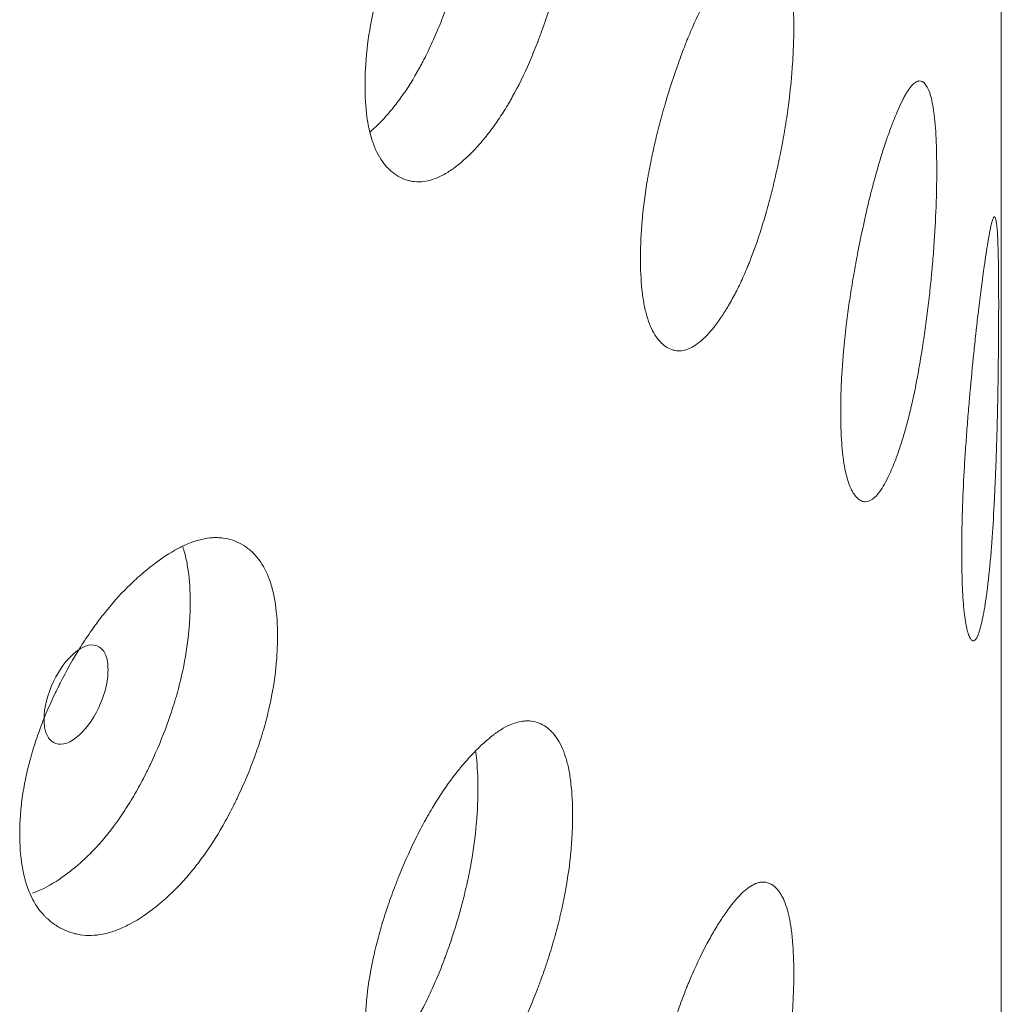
# Model space of a CAD drawing. Header units: millimetres. Extents: x 4 to 1188, y 1 to 840.
# Tile 156 of 203: x 983.45 to 986.11, y 234.19 to 236.86. Entities that reach past the tile are written whole.
import ezdxf

# ---------------------------------------------------------------- set-up
doc = ezdxf.new("R2010")
doc.units = ezdxf.units.MM
doc.layers.add('1', color=7, linetype='Continuous')

msp = doc.modelspace()

# ---------------------------------------------------------------- linework, layer by layer
at = {"layer": '1', "color": 154, "linetype": 'Continuous', "lineweight": 13}
msp.add_line((986.1064, 142.3019), (986.1064, 256.7281), dxfattribs=at)
for points, knots in [([(984.9442, 237.2656), (984.9442, 237.2637), (984.9442, 237.2617), (984.9442, 237.2578), (984.9441, 237.2519), (984.9439, 237.238), (984.9432, 237.2178), (984.9422, 237.2012), (984.9413, 237.1886), (984.941, 237.1844), (984.9403, 237.1759), (984.94, 237.1717), (984.9364, 237.1333), (984.9316, 237.0984), (984.9218, 237.0446), (984.9181, 237.0264), (984.913, 237.0035), (984.9119, 236.9989), (984.9097, 236.9896), (984.9064, 236.9758), (984.9029, 236.9621), (984.8955, 236.9348), (984.8903, 236.9166), (984.882, 236.8896), (984.8792, 236.8807), (984.8733, 236.8628), (984.8703, 236.8539), (984.8642, 236.8361), (984.8611, 236.8272), (984.8562, 236.814), (984.8546, 236.8096), (984.8513, 236.8008), (984.8496, 236.7964), (984.8412, 236.7748), (984.8343, 236.7579), (984.8127, 236.7083), (984.7973, 236.6768), (984.7787, 236.6434), (984.7766, 236.6397), (984.7724, 236.6325), (984.7661, 236.6217), (984.7598, 236.6114), (984.7469, 236.5912), (984.7383, 236.5785), (984.7207, 236.5542), (984.7118, 236.5428), (984.6982, 236.5265), (984.6937, 236.5212), (984.6868, 236.5135), (984.6845, 236.511), (984.6799, 236.506), (984.6776, 236.5036), (984.6569, 236.482), (984.6385, 236.4657), (984.611, 236.4461), (984.6019, 236.4403), (984.5837, 236.4307), (984.5747, 236.4268), (984.5485, 236.418), (984.5276, 236.4155), (984.5079, 236.4186), (984.5002, 236.4203), (984.4963, 236.4213), (984.485, 236.4251), (984.4778, 236.4285), (984.4638, 236.4367), (984.4571, 236.4415), (984.4476, 236.45), (984.4429, 236.4545), (984.4384, 236.4595), (984.4355, 236.463), (984.434, 236.4648), (984.4212, 236.4813), (984.4116, 236.4991), (984.4001, 236.5306), (984.3959, 236.5448), (984.3924, 236.5602), (984.3911, 236.5664), (984.3905, 236.5696), (984.3887, 236.5793), (984.3876, 236.5859), (984.383, 236.6196), (984.3809, 236.656), (984.3815, 236.6953), (984.382, 236.7112), (984.3824, 236.7193), (984.3838, 236.7438), (984.3852, 236.7603), (984.3908, 236.8108), (984.3966, 236.8456), (984.4054, 236.886), (984.4064, 236.8906), (984.4085, 236.8996), (984.4117, 236.9131), (984.4152, 236.9266), (984.4224, 236.9535), (984.4277, 236.9714), (984.4389, 237.0071), (984.4449, 237.0249), (984.4545, 237.0516), (984.4578, 237.0605), (984.4628, 237.0738), (984.4646, 237.0782), (984.468, 237.087), (984.4697, 237.0914), (984.4855, 237.1309), (984.5004, 237.1648), (984.5244, 237.2139), (984.5326, 237.2299), (984.5433, 237.2495), (984.5454, 237.2534), (984.5497, 237.261), (984.5519, 237.2648), (984.5584, 237.2761), (984.5627, 237.2835), (984.5846, 237.3196), (984.6025, 237.346), (984.6253, 237.3761), (984.6322, 237.3849), (984.6392, 237.3935), (984.6438, 237.3991), (984.6461, 237.4018), (984.6577, 237.4154), (984.6669, 237.4256), (984.6943, 237.4542), (984.7124, 237.4707), (984.7324, 237.4858), (984.7346, 237.4874), (984.7391, 237.4905), (984.7456, 237.4951), (984.7607, 237.5045), (984.7815, 237.5146), (984.8013, 237.5201), (984.8146, 237.5215), (984.8202, 237.5217), (984.8239, 237.5216), (984.8257, 237.5215), (984.8421, 237.5203), (984.8554, 237.5157), (984.8737, 237.5043), (984.8796, 237.4997), (984.8866, 237.493), (984.8879, 237.4916), (984.8906, 237.4887), (984.8946, 237.4842), (984.8984, 237.4792), (984.9105, 237.4617), (984.9186, 237.4445), (984.9268, 237.4185), (984.9283, 237.413), (984.9312, 237.4018), (984.9325, 237.3959), (984.9361, 237.378), (984.9381, 237.3654), (984.9427, 237.3256), (984.9442, 237.2967), (984.9442, 237.2656)], [0, 0, 0, 0, 0.001953, 0.001953, 0.003906, 0.007813, 0.015625, 0.023438, 0.023438, 0.027344, 0.027344, 0.03125, 0.03125, 0.0625, 0.0625, 0.078125, 0.078125, 0.082031, 0.082031, 0.085938, 0.09375, 0.09375, 0.109375, 0.109375, 0.117188, 0.117188, 0.125, 0.125, 0.132813, 0.132813, 0.136719, 0.136719, 0.140625, 0.140625, 0.15625, 0.15625, 0.1875, 0.1875, 0.191406, 0.191406, 0.195313, 0.203125, 0.203125, 0.21875, 0.21875, 0.234375, 0.234375, 0.242188, 0.242188, 0.246094, 0.246094, 0.25, 0.25, 0.28125, 0.28125, 0.296875, 0.296875, 0.3125, 0.3125, 0.34375, 0.351563, 0.351563, 0.359375, 0.359375, 0.375, 0.375, 0.390625, 0.390625, 0.398438, 0.402344, 0.402344, 0.40625, 0.40625, 0.4375, 0.4375, 0.453125, 0.457031, 0.457031, 0.460938, 0.460938, 0.46875, 0.46875, 0.5, 0.507813, 0.507813, 0.515625, 0.515625, 0.53125, 0.53125, 0.5625, 0.5625, 0.566406, 0.566406, 0.570313, 0.578125, 0.578125, 0.59375, 0.59375, 0.609375, 0.609375, 0.617188, 0.617188, 0.621094, 0.621094, 0.625, 0.625, 0.65625, 0.65625, 0.671875, 0.671875, 0.675781, 0.675781, 0.679688, 0.679688, 0.6875, 0.6875, 0.71875, 0.71875, 0.726563, 0.730469, 0.730469, 0.734375, 0.734375, 0.75, 0.75, 0.78125, 0.78125, 0.785156, 0.785156, 0.789063, 0.796875, 0.8125, 0.828125, 0.835938, 0.839844, 0.839844, 0.84375, 0.84375, 0.875, 0.875, 0.890625, 0.890625, 0.894531, 0.894531, 0.898438, 0.90625, 0.90625, 0.9375, 0.9375, 0.945313, 0.945313, 0.953125, 0.953125, 0.96875, 0.96875, 1, 1, 1, 1]), ([(984.6875, 237.3381), (984.6875, 237.3362), (984.6875, 237.3343), (984.6875, 237.3304), (984.6875, 237.3246), (984.6872, 237.3109), (984.6866, 237.291), (984.6857, 237.2746), (984.6848, 237.2622), (984.6845, 237.2581), (984.6839, 237.2497), (984.6835, 237.2455), (984.6801, 237.2077), (984.6756, 237.1733), (984.6662, 237.1203), (984.6627, 237.1024), (984.6577, 237.0798), (984.6567, 237.0752), (984.6546, 237.0661), (984.6514, 237.0525), (984.648, 237.0389), (984.6363, 236.9939), (984.6256, 236.9582), (984.6107, 236.9141), (984.6076, 236.9053), (984.6029, 236.8922), (984.6013, 236.8878), (984.5981, 236.8791), (984.5965, 236.8748), (984.5884, 236.8533), (984.5748, 236.8196), (984.5566, 236.7794), (984.5431, 236.7523), (984.5372, 236.7409), (984.5332, 236.7334), (984.5312, 236.7296), (984.5129, 236.6964), (984.4961, 236.6697), (984.4701, 236.6336), (984.459, 236.6193), (984.4478, 236.606), (984.4433, 236.6008), (984.4411, 236.5982), (984.4343, 236.5906), (984.4297, 236.5857), (984.4153, 236.5706), (984.4053, 236.5611), (984.3954, 236.5526)], [0, 0, 0, 0, 0.007312, 0.007312, 0.014623, 0.029247, 0.058493, 0.08774, 0.08774, 0.102363, 0.102363, 0.116986, 0.116986, 0.233973, 0.233973, 0.292466, 0.292466, 0.307089, 0.307089, 0.321713, 0.350959, 0.350959, 0.467946, 0.467946, 0.497192, 0.497192, 0.511816, 0.511816, 0.526439, 0.526439, 0.584932, 0.643425, 0.672672, 0.687295, 0.687295, 0.701919, 0.701919, 0.818905, 0.818905, 0.877398, 0.892022, 0.892022, 0.906645, 0.906645, 0.935891, 0.935891, 1, 1, 1, 1]), ([(985.5438, 236.837), (985.5438, 236.835), (985.5438, 236.8331), (985.5438, 236.8291), (985.5438, 236.8232), (985.5436, 236.8093), (985.5431, 236.7891), (985.5424, 236.7724), (985.5418, 236.7597), (985.5416, 236.7555), (985.5411, 236.747), (985.5409, 236.7427), (985.5383, 236.7041), (985.5349, 236.6688), (985.528, 236.6143), (985.5254, 236.5959), (985.5217, 236.5726), (985.521, 236.5679), (985.5194, 236.5586), (985.5171, 236.5445), (985.5146, 236.5306), (985.5094, 236.5027), (985.5056, 236.4842), (985.4997, 236.4566), (985.4977, 236.4475), (985.4935, 236.4292), (985.4914, 236.4201), (985.487, 236.4018), (985.4847, 236.3928), (985.4812, 236.3792), (985.4801, 236.3747), (985.4777, 236.3657), (985.4765, 236.3612), (985.4705, 236.339), (985.4655, 236.3216), (985.4499, 236.2705), (985.4388, 236.2379), (985.4253, 236.2032), (985.4237, 236.1994), (985.4207, 236.1919), (985.4161, 236.1807), (985.4115, 236.1699), (985.4021, 236.1488), (985.3958, 236.1355), (985.3829, 236.11), (985.3763, 236.0979), (985.3664, 236.0807), (985.363, 236.0751), (985.358, 236.0669), (985.3563, 236.0642), (985.3529, 236.0589), (985.3512, 236.0563), (985.3359, 236.0333), (985.3223, 236.0157), (985.3018, 235.9941), (985.295, 235.9877), (985.2814, 235.9768), (985.2747, 235.9723), (985.255, 235.9617), (985.2393, 235.9577), (985.2244, 235.9593), (985.2186, 235.9605), (985.2156, 235.9613), (985.2071, 235.9643), (985.2016, 235.9671), (985.191, 235.9743), (985.186, 235.9786), (985.1787, 235.9864), (985.1751, 235.9906), (985.1717, 235.9953), (985.1695, 235.9986), (985.1684, 236.0003), (985.1586, 236.0159), (985.1513, 236.033), (985.1425, 236.0637), (985.1393, 236.0775), (985.1366, 236.0927), (985.1356, 236.0989), (985.1351, 236.102), (985.1338, 236.1116), (985.133, 236.1181), (985.1294, 236.1515), (985.1278, 236.1878), (985.1283, 236.227), (985.1286, 236.243), (985.1289, 236.2511), (985.13, 236.2757), (985.1311, 236.2924), (985.1354, 236.3433), (985.1398, 236.3784), (985.1465, 236.4195), (985.1473, 236.4241), (985.1489, 236.4333), (985.1514, 236.447), (985.154, 236.4607), (985.1595, 236.4882), (985.1635, 236.5065), (985.1721, 236.543), (985.1767, 236.5612), (985.184, 236.5886), (985.1865, 236.5977), (985.1903, 236.6113), (985.1916, 236.6159), (985.1942, 236.625), (985.1955, 236.6295), (985.2075, 236.6701), (985.2188, 236.7051), (985.2369, 236.7558), (985.2431, 236.7724), (985.2511, 236.7927), (985.2527, 236.7968), (985.2559, 236.8048), (985.2575, 236.8087), (985.2624, 236.8205), (985.2657, 236.8281), (985.2821, 236.8658), (985.2954, 236.8934), (985.3124, 236.9252), (985.3176, 236.9345), (985.3227, 236.9435), (985.3262, 236.9494), (985.3279, 236.9523), (985.3365, 236.9668), (985.3433, 236.9776), (985.3635, 237.0081), (985.3768, 237.0259), (985.3915, 237.0424), (985.3931, 237.0441), (985.3964, 237.0476), (985.4012, 237.0526), (985.4122, 237.0631), (985.4273, 237.0746), (985.4417, 237.0815), (985.4513, 237.0839), (985.4553, 237.0844), (985.458, 237.0846), (985.4593, 237.0846), (985.4711, 237.0846), (985.4806, 237.0809), (985.4938, 237.0707), (985.498, 237.0666), (985.5029, 237.0603), (985.5039, 237.059), (985.5059, 237.0563), (985.5087, 237.0521), (985.5114, 237.0474), (985.52, 237.0307), (985.5258, 237.014), (985.5315, 236.9886), (985.5326, 236.9833), (985.5347, 236.9722), (985.5356, 236.9664), (985.5381, 236.9487), (985.5395, 236.9362), (985.5428, 236.8969), (985.5438, 236.868), (985.5438, 236.837)], [0, 0, 0, 0, 0.001953, 0.001953, 0.003906, 0.007813, 0.015625, 0.023438, 0.023438, 0.027344, 0.027344, 0.03125, 0.03125, 0.0625, 0.0625, 0.078125, 0.078125, 0.082031, 0.082031, 0.085938, 0.09375, 0.09375, 0.109375, 0.109375, 0.117188, 0.117188, 0.125, 0.125, 0.132813, 0.132813, 0.136719, 0.136719, 0.140625, 0.140625, 0.15625, 0.15625, 0.1875, 0.1875, 0.191406, 0.191406, 0.195313, 0.203125, 0.203125, 0.21875, 0.21875, 0.234375, 0.234375, 0.242188, 0.242188, 0.246094, 0.246094, 0.25, 0.25, 0.28125, 0.28125, 0.296875, 0.296875, 0.3125, 0.3125, 0.34375, 0.351563, 0.351563, 0.359375, 0.359375, 0.375, 0.375, 0.390625, 0.390625, 0.398438, 0.402344, 0.402344, 0.40625, 0.40625, 0.4375, 0.4375, 0.453125, 0.457031, 0.457031, 0.460938, 0.460938, 0.46875, 0.46875, 0.5, 0.507813, 0.507813, 0.515625, 0.515625, 0.53125, 0.53125, 0.5625, 0.5625, 0.566406, 0.566406, 0.570313, 0.578125, 0.578125, 0.59375, 0.59375, 0.609375, 0.609375, 0.617188, 0.617188, 0.621094, 0.621094, 0.625, 0.625, 0.65625, 0.65625, 0.671875, 0.671875, 0.675781, 0.675781, 0.679688, 0.679688, 0.6875, 0.6875, 0.71875, 0.71875, 0.726563, 0.730469, 0.730469, 0.734375, 0.734375, 0.75, 0.75, 0.78125, 0.78125, 0.785156, 0.785156, 0.789063, 0.796875, 0.8125, 0.828125, 0.835938, 0.839844, 0.839844, 0.84375, 0.84375, 0.875, 0.875, 0.890625, 0.890625, 0.894531, 0.894531, 0.898438, 0.90625, 0.90625, 0.9375, 0.9375, 0.945313, 0.945313, 0.953125, 0.953125, 0.96875, 0.96875, 1, 1, 1, 1]), ([(985.9314, 236.4482), (985.9314, 236.4462), (985.9314, 236.4443), (985.9314, 236.4404), (985.9314, 236.4345), (985.9313, 236.4205), (985.931, 236.4002), (985.9306, 236.3835), (985.9303, 236.3708), (985.9301, 236.3666), (985.9298, 236.358), (985.9297, 236.3537), (985.9283, 236.315), (985.9264, 236.2795), (985.9224, 236.2246), (985.9209, 236.206), (985.9188, 236.1824), (985.9184, 236.1777), (985.9175, 236.1682), (985.9162, 236.1541), (985.9147, 236.1399), (985.9118, 236.1117), (985.9096, 236.093), (985.9062, 236.0651), (985.905, 236.0558), (985.9026, 236.0372), (985.9013, 236.0279), (985.8988, 236.0094), (985.8974, 236.0002), (985.8954, 235.9864), (985.8947, 235.9818), (985.8933, 235.9727), (985.8926, 235.9681), (985.8891, 235.9455), (985.8861, 235.9278), (985.8769, 235.8757), (985.8702, 235.8424), (985.862, 235.8069), (985.8611, 235.8029), (985.8593, 235.7952), (985.8565, 235.7837), (985.8537, 235.7726), (985.848, 235.7509), (985.8441, 235.7372), (985.8362, 235.7109), (985.8321, 235.6983), (985.8259, 235.6805), (985.8238, 235.6746), (985.8207, 235.6661), (985.8196, 235.6633), (985.8175, 235.6578), (985.8164, 235.6551), (985.8068, 235.6311), (985.7982, 235.6126), (985.7852, 235.5896), (985.7808, 235.5828), (985.7721, 235.5709), (985.7678, 235.566), (985.7551, 235.5541), (985.7448, 235.549), (985.7351, 235.5497), (985.7312, 235.5504), (985.7293, 235.551), (985.7237, 235.5535), (985.7201, 235.5559), (985.7131, 235.5624), (985.7097, 235.5664), (985.7048, 235.5737), (985.7025, 235.5777), (985.7002, 235.5822), (985.6987, 235.5853), (985.698, 235.5869), (985.6914, 235.6018), (985.6865, 235.6185), (985.6806, 235.6486), (985.6784, 235.6622), (985.6767, 235.6772), (985.676, 235.6833), (985.6757, 235.6864), (985.6747, 235.6959), (985.6742, 235.7023), (985.6718, 235.7355), (985.6707, 235.7716), (985.671, 235.8109), (985.6713, 235.8269), (985.6715, 235.8351), (985.6722, 235.8597), (985.6729, 235.8764), (985.6758, 235.9276), (985.6788, 235.9631), (985.6833, 236.0046), (985.6839, 236.0093), (985.6849, 236.0186), (985.6866, 236.0325), (985.6883, 236.0464), (985.692, 236.0742), (985.6947, 236.0927), (985.7005, 236.1298), (985.7035, 236.1484), (985.7084, 236.1762), (985.71, 236.1855), (985.7126, 236.1994), (985.7134, 236.204), (985.7151, 236.2133), (985.716, 236.2179), (985.7239, 236.2593), (985.7314, 236.2951), (985.7432, 236.347), (985.7473, 236.364), (985.7525, 236.3849), (985.7535, 236.389), (985.7556, 236.3972), (985.7567, 236.4013), (985.7599, 236.4134), (985.762, 236.4213), (985.7726, 236.46), (985.7812, 236.4885), (985.792, 236.5214), (985.7952, 236.5311), (985.7985, 236.5404), (985.8007, 236.5465), (985.8018, 236.5496), (985.8072, 236.5646), (985.8115, 236.5758), (985.8242, 236.6077), (985.8324, 236.6263), (985.8415, 236.6438), (985.8425, 236.6457), (985.8444, 236.6493), (985.8474, 236.6547), (985.8541, 236.6658), (985.8633, 236.6783), (985.8719, 236.6862), (985.8777, 236.6892), (985.8801, 236.6899), (985.8817, 236.6903), (985.8825, 236.6905), (985.8895, 236.6912), (985.8951, 236.6881), (985.9027, 236.6788), (985.9052, 236.6749), (985.908, 236.6689), (985.9086, 236.6677), (985.9097, 236.6651), (985.9114, 236.6611), (985.9129, 236.6565), (985.9179, 236.6404), (985.9211, 236.6241), (985.9244, 236.599), (985.9251, 236.5938), (985.9262, 236.5828), (985.9267, 236.5771), (985.9282, 236.5596), (985.929, 236.5472), (985.9308, 236.508), (985.9314, 236.4793), (985.9314, 236.4482)], [0, 0, 0, 0, 0.001953, 0.001953, 0.003906, 0.007813, 0.015625, 0.023438, 0.023438, 0.027344, 0.027344, 0.03125, 0.03125, 0.0625, 0.0625, 0.078125, 0.078125, 0.082031, 0.082031, 0.085938, 0.09375, 0.09375, 0.109375, 0.109375, 0.117188, 0.117188, 0.125, 0.125, 0.132813, 0.132813, 0.136719, 0.136719, 0.140625, 0.140625, 0.15625, 0.15625, 0.1875, 0.1875, 0.191406, 0.191406, 0.195313, 0.203125, 0.203125, 0.21875, 0.21875, 0.234375, 0.234375, 0.242188, 0.242188, 0.246094, 0.246094, 0.25, 0.25, 0.28125, 0.28125, 0.296875, 0.296875, 0.3125, 0.3125, 0.34375, 0.351563, 0.351563, 0.359375, 0.359375, 0.375, 0.375, 0.390625, 0.390625, 0.398438, 0.402344, 0.402344, 0.40625, 0.40625, 0.4375, 0.4375, 0.453125, 0.457031, 0.457031, 0.460938, 0.460938, 0.46875, 0.46875, 0.5, 0.507813, 0.507813, 0.515625, 0.515625, 0.53125, 0.53125, 0.5625, 0.5625, 0.566406, 0.566406, 0.570313, 0.578125, 0.578125, 0.59375, 0.59375, 0.609375, 0.609375, 0.617188, 0.617188, 0.621094, 0.621094, 0.625, 0.625, 0.65625, 0.65625, 0.671875, 0.671875, 0.675781, 0.675781, 0.679688, 0.679688, 0.6875, 0.6875, 0.71875, 0.71875, 0.726563, 0.730469, 0.730469, 0.734375, 0.734375, 0.75, 0.75, 0.78125, 0.78125, 0.785156, 0.785156, 0.789062, 0.796875, 0.8125, 0.828125, 0.835937, 0.839844, 0.839844, 0.84375, 0.84375, 0.875, 0.875, 0.890625, 0.890625, 0.894531, 0.894531, 0.898437, 0.90625, 0.90625, 0.9375, 0.9375, 0.945312, 0.945312, 0.953125, 0.953125, 0.96875, 0.96875, 1, 1, 1, 1]), ([(986.0993, 236.0818), (986.0993, 236.0799), (986.0993, 236.0779), (986.0993, 236.074), (986.0993, 236.0681), (986.0992, 236.0542), (986.0992, 236.0339), (986.0991, 236.0172), (986.099, 236.0045), (986.099, 236.0002), (986.099, 235.9916), (986.0989, 235.9873), (986.0986, 235.9485), (986.0982, 235.9129), (986.0974, 235.8578), (986.097, 235.8392), (986.0966, 235.8155), (986.0965, 235.8107), (986.0962, 235.8012), (986.0959, 235.787), (986.0956, 235.7728), (986.0949, 235.7444), (986.0943, 235.7256), (986.0935, 235.6975), (986.0932, 235.6881), (986.0925, 235.6694), (986.0922, 235.6601), (986.0915, 235.6415), (986.0912, 235.6322), (986.0906, 235.6183), (986.0904, 235.6137), (986.09, 235.6044), (986.0898, 235.5999), (986.0888, 235.5771), (986.088, 235.5592), (986.0853, 235.5066), (986.0832, 235.473), (986.0805, 235.437), (986.0802, 235.433), (986.0796, 235.4252), (986.0787, 235.4135), (986.0778, 235.4023), (986.0758, 235.3803), (986.0744, 235.3663), (986.0716, 235.3396), (986.0702, 235.3268), (986.0679, 235.3086), (986.0671, 235.3027), (986.0659, 235.294), (986.0655, 235.2911), (986.0647, 235.2855), (986.0643, 235.2827), (986.0606, 235.2582), (986.0572, 235.2391), (986.0518, 235.2155), (986.05, 235.2084), (986.0463, 235.196), (986.0444, 235.1908), (986.0389, 235.1782), (986.0344, 235.1725), (986.0299, 235.1726), (986.0281, 235.1731), (986.0273, 235.1736), (986.0246, 235.1757), (986.023, 235.178), (986.0197, 235.1841), (986.0181, 235.1879), (986.0158, 235.1949), (986.0146, 235.1987), (986.0135, 235.203), (986.0128, 235.206), (986.0124, 235.2076), (986.0093, 235.2222), (986.0069, 235.2385), (986.004, 235.2683), (986.0029, 235.2817), (986.002, 235.2966), (986.0017, 235.3027), (986.0015, 235.3058), (986.0011, 235.3152), (986.0008, 235.3216), (985.9996, 235.3546), (985.9991, 235.3907), (985.9992, 235.43), (985.9993, 235.4461), (985.9994, 235.4542), (985.9998, 235.4789), (986.0001, 235.4957), (986.0016, 235.547), (986.0031, 235.5827), (986.0053, 235.6245), (986.0056, 235.6292), (986.0061, 235.6385), (986.0069, 235.6525), (986.0078, 235.6665), (986.0096, 235.6946), (986.0109, 235.7133), (986.0137, 235.7507), (986.0151, 235.7694), (986.0174, 235.7976), (986.0182, 235.8069), (986.0194, 235.821), (986.0198, 235.8257), (986.0206, 235.8351), (986.0211, 235.8397), (986.0248, 235.8816), (986.0282, 235.9178), (986.0336, 235.9704), (986.0354, 235.9877), (986.0377, 236.0088), (986.0382, 236.013), (986.0391, 236.0214), (986.0396, 236.0255), (986.041, 236.0378), (986.0419, 236.0458), (986.0465, 236.0851), (986.0501, 236.1142), (986.0546, 236.1476), (986.0559, 236.1575), (986.0572, 236.167), (986.0581, 236.1733), (986.0585, 236.1764), (986.0607, 236.1917), (986.0624, 236.2032), (986.0672, 236.2357), (986.0703, 236.2548), (986.0735, 236.2728), (986.0739, 236.2747), (986.0746, 236.2785), (986.0756, 236.284), (986.0779, 236.2955), (986.081, 236.3085), (986.0837, 236.3168), (986.0855, 236.3201), (986.0862, 236.321), (986.0867, 236.3215), (986.0869, 236.3217), (986.089, 236.3227), (986.0905, 236.3199), (986.0926, 236.311), (986.0932, 236.3073), (986.0939, 236.3015), (986.0941, 236.3002), (986.0944, 236.2977), (986.0948, 236.2937), (986.0951, 236.2893), (986.0963, 236.2734), (986.0971, 236.2573), (986.0978, 236.2324), (986.0979, 236.2271), (986.0982, 236.2162), (986.0983, 236.2106), (986.0986, 236.1931), (986.0988, 236.1807), (986.0992, 236.1417), (986.0993, 236.1129), (986.0993, 236.0818)], [0, 0, 0, 0, 0.001953, 0.001953, 0.003906, 0.007813, 0.015625, 0.023438, 0.023438, 0.027344, 0.027344, 0.03125, 0.03125, 0.0625, 0.0625, 0.078125, 0.078125, 0.082031, 0.082031, 0.085938, 0.09375, 0.09375, 0.109375, 0.109375, 0.117188, 0.117188, 0.125, 0.125, 0.132813, 0.132813, 0.136719, 0.136719, 0.140625, 0.140625, 0.15625, 0.15625, 0.1875, 0.1875, 0.191406, 0.191406, 0.195313, 0.203125, 0.203125, 0.21875, 0.21875, 0.234375, 0.234375, 0.242188, 0.242188, 0.246094, 0.246094, 0.25, 0.25, 0.28125, 0.28125, 0.296875, 0.296875, 0.3125, 0.3125, 0.34375, 0.351562, 0.351562, 0.359375, 0.359375, 0.375, 0.375, 0.390625, 0.390625, 0.398437, 0.402344, 0.402344, 0.40625, 0.40625, 0.4375, 0.4375, 0.453125, 0.457031, 0.457031, 0.460937, 0.460937, 0.46875, 0.46875, 0.5, 0.507812, 0.507812, 0.515625, 0.515625, 0.53125, 0.53125, 0.5625, 0.5625, 0.566406, 0.566406, 0.570312, 0.578125, 0.578125, 0.59375, 0.59375, 0.609375, 0.609375, 0.617187, 0.617187, 0.621094, 0.621094, 0.625, 0.625, 0.65625, 0.65625, 0.671875, 0.671875, 0.675781, 0.675781, 0.679687, 0.679687, 0.6875, 0.6875, 0.71875, 0.71875, 0.726562, 0.730469, 0.730469, 0.734375, 0.734375, 0.75, 0.75, 0.78125, 0.78125, 0.785156, 0.785156, 0.789062, 0.796875, 0.8125, 0.828125, 0.835937, 0.839844, 0.839844, 0.84375, 0.84375, 0.875, 0.875, 0.890625, 0.890625, 0.894531, 0.894531, 0.898437, 0.90625, 0.90625, 0.9375, 0.9375, 0.945312, 0.945312, 0.953125, 0.953125, 0.96875, 0.96875, 1, 1, 1, 1]), ([(984.1442, 235.1848), (984.1442, 235.1829), (984.1442, 235.1809), (984.1441, 235.177), (984.1441, 235.1711), (984.1438, 235.1572), (984.1429, 235.1371), (984.1416, 235.1206), (984.1405, 235.108), (984.1401, 235.1039), (984.1392, 235.0954), (984.1388, 235.0912), (984.1342, 235.0532), (984.1281, 235.0187), (984.1157, 234.9658), (984.111, 234.948), (984.1044, 234.9255), (984.103, 234.921), (984.1003, 234.912), (984.0961, 234.8985), (984.0916, 234.8851), (984.0823, 234.8584), (984.0757, 234.8407), (984.0652, 234.8145), (984.0616, 234.8058), (984.0542, 234.7884), (984.0504, 234.7798), (984.0426, 234.7626), (984.0386, 234.754), (984.0325, 234.7412), (984.0304, 234.7369), (984.0263, 234.7285), (984.0242, 234.7243), (984.0136, 234.7034), (984.0049, 234.6871), (983.9777, 234.6395), (983.9583, 234.6094), (983.935, 234.5777), (983.9324, 234.5742), (983.9271, 234.5674), (983.9192, 234.5572), (983.9113, 234.5474), (983.8952, 234.5284), (983.8844, 234.5164), (983.8624, 234.4938), (983.8513, 234.4832), (983.8344, 234.4681), (983.8288, 234.4632), (983.8202, 234.4562), (983.8174, 234.4539), (983.8117, 234.4493), (983.8088, 234.4471), (983.7831, 234.4274), (983.7603, 234.4127), (983.7264, 234.3956), (983.7151, 234.3907), (983.6926, 234.3826), (983.6816, 234.3796), (983.6493, 234.3732), (983.6237, 234.3725), (983.5996, 234.3774), (983.59, 234.3798), (983.5853, 234.3812), (983.5715, 234.386), (983.5626, 234.39), (983.5456, 234.3994), (983.5374, 234.4049), (983.5257, 234.4142), (983.52, 234.4192), (983.5146, 234.4246), (983.511, 234.4283), (983.5092, 234.4302), (983.4936, 234.4479), (983.4819, 234.4666), (983.4679, 234.4991), (983.4628, 234.5136), (983.4586, 234.5293), (983.457, 234.5357), (983.4563, 234.539), (983.4541, 234.5488), (983.4528, 234.5555), (983.4472, 234.5896), (983.4447, 234.6262), (983.4454, 234.6654), (983.446, 234.6813), (983.4464, 234.6894), (983.4481, 234.7137), (983.4498, 234.7302), (983.4567, 234.7801), (983.4637, 234.8144), (983.4744, 234.8541), (983.4756, 234.8585), (983.4782, 234.8673), (983.4821, 234.8805), (983.4863, 234.8937), (983.4951, 234.92), (983.5015, 234.9374), (983.5152, 234.9721), (983.5226, 234.9894), (983.5342, 235.0152), (983.5382, 235.0238), (983.5444, 235.0366), (983.5465, 235.0409), (983.5507, 235.0494), (983.5528, 235.0537), (983.5721, 235.0917), (983.5904, 235.1243), (983.6197, 235.1712), (983.6299, 235.1865), (983.6429, 235.2051), (983.6456, 235.2088), (983.6508, 235.2161), (983.6535, 235.2197), (983.6615, 235.2304), (983.6668, 235.2374), (983.6937, 235.2715), (983.7158, 235.2963), (983.7441, 235.3243), (983.7526, 235.3325), (983.7612, 235.3404), (983.7669, 235.3456), (983.7698, 235.3482), (983.7841, 235.3607), (983.7955, 235.37), (983.8296, 235.3961), (983.8521, 235.411), (983.8771, 235.4243), (983.8799, 235.4257), (983.8854, 235.4285), (983.8936, 235.4324), (983.9125, 235.4404), (983.9385, 235.4486), (983.9633, 235.4523), (983.98, 235.4526), (983.9871, 235.4522), (983.9918, 235.4518), (983.9941, 235.4516), (984.0147, 235.4489), (984.0314, 235.443), (984.0546, 235.4299), (984.0621, 235.4248), (984.0709, 235.4174), (984.0726, 235.4159), (984.0761, 235.4128), (984.0811, 235.4079), (984.0859, 235.4026), (984.1012, 235.384), (984.1116, 235.366), (984.122, 235.3392), (984.124, 235.3337), (984.1276, 235.3221), (984.1293, 235.3162), (984.1339, 235.2979), (984.1364, 235.2851), (984.1423, 235.2449), (984.1442, 235.2159), (984.1442, 235.1848)], [0, 0, 0, 0, 0.001953, 0.001953, 0.003906, 0.007813, 0.015625, 0.023438, 0.023438, 0.027344, 0.027344, 0.03125, 0.03125, 0.0625, 0.0625, 0.078125, 0.078125, 0.082031, 0.082031, 0.085938, 0.09375, 0.09375, 0.109375, 0.109375, 0.117188, 0.117188, 0.125, 0.125, 0.132813, 0.132813, 0.136719, 0.136719, 0.140625, 0.140625, 0.15625, 0.15625, 0.1875, 0.1875, 0.191406, 0.191406, 0.195313, 0.203125, 0.203125, 0.21875, 0.21875, 0.234375, 0.234375, 0.242188, 0.242188, 0.246094, 0.246094, 0.25, 0.25, 0.28125, 0.28125, 0.296875, 0.296875, 0.3125, 0.3125, 0.34375, 0.351563, 0.351563, 0.359375, 0.359375, 0.375, 0.375, 0.390625, 0.390625, 0.398438, 0.402344, 0.402344, 0.40625, 0.40625, 0.4375, 0.4375, 0.453125, 0.457031, 0.457031, 0.460938, 0.460938, 0.46875, 0.46875, 0.5, 0.507812, 0.507812, 0.515625, 0.515625, 0.53125, 0.53125, 0.5625, 0.5625, 0.566406, 0.566406, 0.570312, 0.578125, 0.578125, 0.59375, 0.59375, 0.609375, 0.609375, 0.617187, 0.617187, 0.621094, 0.621094, 0.625, 0.625, 0.65625, 0.65625, 0.671875, 0.671875, 0.675781, 0.675781, 0.679687, 0.679687, 0.6875, 0.6875, 0.71875, 0.71875, 0.726562, 0.730469, 0.730469, 0.734375, 0.734375, 0.75, 0.75, 0.78125, 0.78125, 0.785156, 0.785156, 0.789062, 0.796875, 0.8125, 0.828125, 0.835937, 0.839844, 0.839844, 0.84375, 0.84375, 0.875, 0.875, 0.890625, 0.890625, 0.894531, 0.894531, 0.898437, 0.90625, 0.90625, 0.9375, 0.9375, 0.945312, 0.945312, 0.953125, 0.953125, 0.96875, 0.96875, 1, 1, 1, 1]), ([(983.8874, 235.4274), (983.8883, 235.4247), (983.8892, 235.422), (983.8918, 235.4134), (983.8934, 235.4075), (983.8977, 235.3892), (983.9001, 235.3765), (983.9057, 235.3366), (983.9075, 235.3079), (983.9075, 235.2772)], [0, 0, 0, 0, 0.064671, 0.064671, 0.19829, 0.19829, 0.465526, 0.465526, 1, 1, 1, 1]), ([(983.9075, 235.2772), (983.9075, 235.2753), (983.9075, 235.2734), (983.9075, 235.2695), (983.9074, 235.2637), (983.9071, 235.25), (983.9063, 235.2302), (983.9051, 235.2139), (983.9041, 235.2016), (983.9037, 235.1974), (983.9028, 235.1891), (983.9024, 235.185), (983.8981, 235.1475), (983.8922, 235.1135), (983.8803, 235.0614), (983.8759, 235.0438), (983.8696, 235.0216), (983.8683, 235.0172), (983.8656, 235.0083), (983.8616, 234.9949), (983.8572, 234.9817), (983.8424, 234.9377), (983.8288, 234.903), (983.8099, 234.8603), (983.806, 234.8518), (983.8001, 234.839), (983.7981, 234.8348), (983.7941, 234.8264), (983.792, 234.8222), (983.7817, 234.8015), (983.7647, 234.769), (983.7417, 234.7305), (983.7248, 234.7046), (983.7173, 234.6938), (983.7123, 234.6866), (983.7098, 234.6831), (983.6869, 234.6515), (983.6659, 234.6263), (983.6334, 234.5925), (983.6197, 234.5793), (983.6057, 234.567), (983.6001, 234.5622), (983.5973, 234.5598), (983.5888, 234.5528), (983.5832, 234.5483), (983.555, 234.5268), (983.5326, 234.5124), (983.5046, 234.4986), (983.499, 234.496), (983.4906, 234.4925), (983.4878, 234.4914), (983.4833, 234.4897), (983.4815, 234.489), (983.4798, 234.4884)], [0, 0, 0, 0, 0.006611, 0.006611, 0.013222, 0.026444, 0.052888, 0.079331, 0.079331, 0.092553, 0.092553, 0.105775, 0.105775, 0.211551, 0.211551, 0.264438, 0.264438, 0.27766, 0.27766, 0.290882, 0.317326, 0.317326, 0.423101, 0.423101, 0.449545, 0.449545, 0.462767, 0.462767, 0.475989, 0.475989, 0.528877, 0.581764, 0.608208, 0.62143, 0.62143, 0.634652, 0.634652, 0.740427, 0.740427, 0.793315, 0.806537, 0.806537, 0.819759, 0.819759, 0.846203, 0.846203, 0.951978, 0.951978, 0.978422, 0.978422, 0.991644, 0.991644, 1, 1, 1, 1]), ([(983.5112, 234.9602), (983.5111, 234.9442), (983.5132, 234.9309), (983.5218, 234.9099), (983.5281, 234.9023), (983.5454, 234.8924), (983.5549, 234.891), (983.5755, 234.8953), (983.5865, 234.9008), (983.6226, 234.9287), (983.6428, 234.9558), (983.668, 235.0099), (983.6742, 235.0274), (983.6805, 235.0529), (983.682, 235.0613), (983.6841, 235.0778), (983.6846, 235.0858), (983.6846, 235.1101), (983.6825, 235.1234), (983.6763, 235.1391), (983.6737, 235.1436), (983.6675, 235.1511), (983.6639, 235.1542), (983.6513, 235.1614), (983.642, 235.1627), (983.6216, 235.1583), (983.6107, 235.1527), (983.5746, 235.1248), (983.5538, 235.0974), (983.5199, 235.0264), (983.5113, 234.9923), (983.5112, 234.9602)], [0, 0, 0, 0, 0.0625, 0.0625, 0.125, 0.125, 0.1875, 0.1875, 0.25, 0.25, 0.375, 0.375, 0.4375, 0.4375, 0.46875, 0.46875, 0.5, 0.5, 0.5625, 0.5625, 0.59375, 0.59375, 0.625, 0.625, 0.6875, 0.6875, 0.75, 0.75, 0.875, 0.875, 1, 1, 1, 1]), ([(984.9442, 234.6995), (984.9442, 234.6976), (984.9442, 234.6956), (984.9442, 234.6917), (984.9441, 234.6858), (984.9439, 234.6719), (984.9432, 234.6517), (984.9422, 234.6351), (984.9413, 234.6225), (984.941, 234.6183), (984.9403, 234.6098), (984.94, 234.6056), (984.9364, 234.5672), (984.9316, 234.5322), (984.9218, 234.4785), (984.9181, 234.4603), (984.913, 234.4373), (984.9119, 234.4327), (984.9097, 234.4235), (984.9064, 234.4097), (984.9029, 234.396), (984.8955, 234.3686), (984.8903, 234.3505), (984.882, 234.3235), (984.8792, 234.3145), (984.8733, 234.2966), (984.8703, 234.2877), (984.8642, 234.2699), (984.8611, 234.2611), (984.8562, 234.2478), (984.8546, 234.2434), (984.8513, 234.2347), (984.8496, 234.2303), (984.8412, 234.2087), (984.8343, 234.1917), (984.8127, 234.1421), (984.7973, 234.1107), (984.7787, 234.0773), (984.7766, 234.0736), (984.7724, 234.0664), (984.7661, 234.0556), (984.7598, 234.0453), (984.7469, 234.0251), (984.7383, 234.0123), (984.7207, 233.9881), (984.7118, 233.9766), (984.6982, 233.9604), (984.6937, 233.9551), (984.6868, 233.9474), (984.6845, 233.9449), (984.6799, 233.9399), (984.6776, 233.9375), (984.6569, 233.9159), (984.6385, 233.8996), (984.611, 233.8799), (984.6019, 233.8742), (984.5837, 233.8645), (984.5747, 233.8607), (984.5485, 233.8519), (984.5276, 233.8494), (984.5079, 233.8524), (984.5002, 233.8541), (984.4963, 233.8552), (984.485, 233.859), (984.4778, 233.8624), (984.4638, 233.8705), (984.4571, 233.8754), (984.4476, 233.8838), (984.4429, 233.8884), (984.4384, 233.8934), (984.4355, 233.8969), (984.434, 233.8986), (984.4212, 233.9152), (984.4116, 233.933), (984.4001, 233.9645), (984.3959, 233.9786), (984.3924, 233.994), (984.3911, 234.0003), (984.3905, 234.0035), (984.3887, 234.0132), (984.3876, 234.0198), (984.383, 234.0535), (984.3809, 234.0899), (984.3815, 234.1292), (984.382, 234.1451), (984.3824, 234.1532), (984.3838, 234.1776), (984.3852, 234.1942), (984.3908, 234.2447), (984.3966, 234.2795), (984.4054, 234.3199), (984.4064, 234.3244), (984.4085, 234.3334), (984.4117, 234.347), (984.4152, 234.3605), (984.4224, 234.3874), (984.4277, 234.4053), (984.4389, 234.441), (984.4449, 234.4588), (984.4545, 234.4855), (984.4578, 234.4943), (984.4628, 234.5076), (984.4646, 234.5121), (984.468, 234.5209), (984.4697, 234.5253), (984.4855, 234.5648), (984.5004, 234.5987), (984.5244, 234.6477), (984.5326, 234.6637), (984.5433, 234.6833), (984.5454, 234.6872), (984.5497, 234.6949), (984.5519, 234.6987), (984.5584, 234.71), (984.5627, 234.7174), (984.5846, 234.7535), (984.6025, 234.7799), (984.6253, 234.81), (984.6322, 234.8188), (984.6392, 234.8273), (984.6438, 234.8329), (984.6461, 234.8357), (984.6577, 234.8493), (984.6669, 234.8594), (984.6943, 234.888), (984.7124, 234.9045), (984.7324, 234.9196), (984.7346, 234.9213), (984.7391, 234.9244), (984.7456, 234.929), (984.7607, 234.9384), (984.7815, 234.9484), (984.8013, 234.9539), (984.8146, 234.9554), (984.8202, 234.9555), (984.8239, 234.9555), (984.8257, 234.9554), (984.8421, 234.9542), (984.8554, 234.9496), (984.8737, 234.9382), (984.8796, 234.9336), (984.8866, 234.9269), (984.8879, 234.9255), (984.8906, 234.9226), (984.8946, 234.9181), (984.8984, 234.9131), (984.9105, 234.8956), (984.9186, 234.8783), (984.9268, 234.8523), (984.9283, 234.8469), (984.9312, 234.8356), (984.9325, 234.8298), (984.9361, 234.8119), (984.9381, 234.7992), (984.9427, 234.7595), (984.9442, 234.7306), (984.9442, 234.6995)], [0, 0, 0, 0, 0.001953, 0.001953, 0.003906, 0.007812, 0.015625, 0.023437, 0.023437, 0.027344, 0.027344, 0.03125, 0.03125, 0.0625, 0.0625, 0.078125, 0.078125, 0.082031, 0.082031, 0.085937, 0.09375, 0.09375, 0.109375, 0.109375, 0.117187, 0.117187, 0.125, 0.125, 0.132812, 0.132812, 0.136719, 0.136719, 0.140625, 0.140625, 0.15625, 0.15625, 0.1875, 0.1875, 0.191406, 0.191406, 0.195312, 0.203125, 0.203125, 0.21875, 0.21875, 0.234375, 0.234375, 0.242187, 0.242187, 0.246094, 0.246094, 0.25, 0.25, 0.28125, 0.28125, 0.296875, 0.296875, 0.3125, 0.3125, 0.34375, 0.351562, 0.351562, 0.359375, 0.359375, 0.375, 0.375, 0.390625, 0.390625, 0.398437, 0.402344, 0.402344, 0.40625, 0.40625, 0.4375, 0.4375, 0.453125, 0.457031, 0.457031, 0.460937, 0.460937, 0.46875, 0.46875, 0.5, 0.507812, 0.507812, 0.515625, 0.515625, 0.53125, 0.53125, 0.5625, 0.5625, 0.566406, 0.566406, 0.570312, 0.578125, 0.578125, 0.59375, 0.59375, 0.609375, 0.609375, 0.617187, 0.617187, 0.621094, 0.621094, 0.625, 0.625, 0.65625, 0.65625, 0.671875, 0.671875, 0.675781, 0.675781, 0.679687, 0.679687, 0.6875, 0.6875, 0.71875, 0.71875, 0.726562, 0.730469, 0.730469, 0.734375, 0.734375, 0.75, 0.75, 0.78125, 0.78125, 0.785156, 0.785156, 0.789062, 0.796875, 0.8125, 0.828125, 0.835937, 0.839844, 0.839844, 0.84375, 0.84375, 0.875, 0.875, 0.890625, 0.890625, 0.894531, 0.894531, 0.898437, 0.90625, 0.90625, 0.9375, 0.9375, 0.945312, 0.945312, 0.953125, 0.953125, 0.96875, 0.96875, 1, 1, 1, 1]), ([(984.6814, 234.8718), (984.6821, 234.8672), (984.6827, 234.8624), (984.6861, 234.8313), (984.6875, 234.8027), (984.6875, 234.772)], [0, 0, 0, 0, 0.155049, 0.155049, 1, 1, 1, 1]), ([(984.6875, 234.772), (984.6875, 234.7701), (984.6875, 234.7681), (984.6875, 234.7643), (984.6875, 234.7585), (984.6872, 234.7448), (984.6866, 234.7248), (984.6857, 234.7085), (984.6848, 234.6961), (984.6845, 234.6919), (984.6839, 234.6836), (984.6835, 234.6794), (984.6801, 234.6416), (984.6756, 234.6072), (984.6662, 234.5542), (984.6627, 234.5363), (984.6577, 234.5137), (984.6567, 234.5091), (984.6546, 234.5), (984.6514, 234.4864), (984.648, 234.4728), (984.6363, 234.4277), (984.6256, 234.3921), (984.6107, 234.348), (984.6076, 234.3392), (984.6029, 234.3261), (984.6013, 234.3217), (984.5981, 234.313), (984.5965, 234.3087), (984.5884, 234.2871), (984.5748, 234.2535), (984.5566, 234.2132), (984.5431, 234.1862), (984.5372, 234.1748), (984.5332, 234.1673), (984.5312, 234.1635), (984.5129, 234.1303), (984.4961, 234.1036), (984.4701, 234.0674), (984.459, 234.0532), (984.4478, 234.0399), (984.4433, 234.0347), (984.4411, 234.0321), (984.4343, 234.0244), (984.4297, 234.0196), (984.4153, 234.0045), (984.4053, 233.995), (984.3954, 233.9865)], [0, 0, 0, 0, 0.007312, 0.007312, 0.014623, 0.029247, 0.058493, 0.08774, 0.08774, 0.102363, 0.102363, 0.116986, 0.116986, 0.233973, 0.233973, 0.292466, 0.292466, 0.307089, 0.307089, 0.321713, 0.350959, 0.350959, 0.467946, 0.467946, 0.497192, 0.497192, 0.511816, 0.511816, 0.526439, 0.526439, 0.584932, 0.643425, 0.672672, 0.687295, 0.687295, 0.701919, 0.701919, 0.818905, 0.818905, 0.877398, 0.892022, 0.892022, 0.906645, 0.906645, 0.935891, 0.935891, 1, 1, 1, 1]), ([(985.5438, 234.2708), (985.5438, 234.2689), (985.5438, 234.2669), (985.5438, 234.263), (985.5438, 234.2571), (985.5436, 234.2432), (985.5431, 234.2229), (985.5424, 234.2063), (985.5418, 234.1936), (985.5416, 234.1894), (985.5411, 234.1809), (985.5409, 234.1766), (985.5383, 234.138), (985.5349, 234.1027), (985.528, 234.0482), (985.5254, 234.0298), (985.5217, 234.0065), (985.521, 234.0018), (985.5194, 233.9924), (985.5171, 233.9784), (985.5146, 233.9644), (985.5094, 233.9366), (985.5056, 233.9181), (985.4997, 233.8905), (985.4977, 233.8813), (985.4935, 233.863), (985.4914, 233.8539), (985.487, 233.8357), (985.4847, 233.8266), (985.4812, 233.813), (985.4801, 233.8085), (985.4777, 233.7995), (985.4765, 233.7951), (985.4705, 233.7728), (985.4655, 233.7554), (985.4499, 233.7043), (985.4388, 233.6718), (985.4253, 233.6371), (985.4237, 233.6333), (985.4207, 233.6257), (985.4161, 233.6146), (985.4115, 233.6038), (985.4021, 233.5827), (985.3958, 233.5693), (985.3829, 233.5439), (985.3763, 233.5318), (985.3664, 233.5145), (985.363, 233.509), (985.358, 233.5008), (985.3563, 233.4981), (985.3529, 233.4928), (985.3512, 233.4902), (985.3359, 233.4672), (985.3223, 233.4495), (985.3018, 233.428), (985.295, 233.4216), (985.2814, 233.4106), (985.2747, 233.4061), (985.255, 233.3955), (985.2393, 233.3915), (985.2244, 233.3932), (985.2186, 233.3943), (985.2156, 233.3951), (985.2071, 233.3981), (985.2016, 233.401), (985.191, 233.4082), (985.186, 233.4125), (985.1787, 233.4203), (985.1751, 233.4245), (985.1717, 233.4292), (985.1695, 233.4325), (985.1684, 233.4341), (985.1586, 233.4498), (985.1513, 233.4669), (985.1425, 233.4976), (985.1393, 233.5114), (985.1366, 233.5266), (985.1356, 233.5328), (985.1351, 233.5359), (985.1338, 233.5455), (985.133, 233.552), (985.1294, 233.5853), (985.1278, 233.6216), (985.1283, 233.6609), (985.1286, 233.6769), (985.1289, 233.685), (985.13, 233.7096), (985.1311, 233.7262), (985.1354, 233.7771), (985.1398, 233.8123), (985.1465, 233.8534), (985.1473, 233.858), (985.1489, 233.8671), (985.1514, 233.8809), (985.154, 233.8946), (985.1595, 233.9221), (985.1635, 233.9403), (985.1721, 233.9769), (985.1767, 233.9951), (985.184, 234.0224), (985.1865, 234.0315), (985.1903, 234.0452), (985.1916, 234.0497), (985.1942, 234.0588), (985.1955, 234.0633), (985.2075, 234.1039), (985.2188, 234.1389), (985.2369, 234.1896), (985.2431, 234.2063), (985.2511, 234.2266), (985.2527, 234.2306), (985.2559, 234.2386), (985.2575, 234.2426), (985.2624, 234.2543), (985.2657, 234.262), (985.2821, 234.2996), (985.2954, 234.3273), (985.3124, 234.359), (985.3176, 234.3684), (985.3227, 234.3774), (985.3262, 234.3833), (985.3279, 234.3862), (985.3365, 234.4006), (985.3433, 234.4114), (985.3635, 234.4419), (985.3768, 234.4597), (985.3915, 234.4762), (985.3931, 234.478), (985.3964, 234.4815), (985.4012, 234.4865), (985.4122, 234.4969), (985.4273, 234.5084), (985.4417, 234.5153), (985.4513, 234.5177), (985.4553, 234.5182), (985.458, 234.5185), (985.4593, 234.5185), (985.4711, 234.5185), (985.4806, 234.5147), (985.4938, 234.5046), (985.498, 234.5005), (985.5029, 234.4942), (985.5039, 234.4929), (985.5059, 234.4902), (985.5087, 234.4859), (985.5114, 234.4812), (985.52, 234.4646), (985.5258, 234.4479), (985.5315, 234.4225), (985.5326, 234.4171), (985.5347, 234.406), (985.5356, 234.4003), (985.5381, 234.3826), (985.5395, 234.3701), (985.5428, 234.3307), (985.5438, 234.3019), (985.5438, 234.2708)], [0, 0, 0, 0, 0.001953, 0.001953, 0.003906, 0.007813, 0.015625, 0.023438, 0.023438, 0.027344, 0.027344, 0.03125, 0.03125, 0.0625, 0.0625, 0.078125, 0.078125, 0.082031, 0.082031, 0.085938, 0.09375, 0.09375, 0.109375, 0.109375, 0.117188, 0.117188, 0.125, 0.125, 0.132813, 0.132813, 0.136719, 0.136719, 0.140625, 0.140625, 0.15625, 0.15625, 0.1875, 0.1875, 0.191406, 0.191406, 0.195313, 0.203125, 0.203125, 0.21875, 0.21875, 0.234375, 0.234375, 0.242188, 0.242188, 0.246094, 0.246094, 0.25, 0.25, 0.28125, 0.28125, 0.296875, 0.296875, 0.3125, 0.3125, 0.34375, 0.351563, 0.351563, 0.359375, 0.359375, 0.375, 0.375, 0.390625, 0.390625, 0.398438, 0.402344, 0.402344, 0.40625, 0.40625, 0.4375, 0.4375, 0.453125, 0.457031, 0.457031, 0.460938, 0.460938, 0.46875, 0.46875, 0.5, 0.507813, 0.507813, 0.515625, 0.515625, 0.53125, 0.53125, 0.5625, 0.5625, 0.566406, 0.566406, 0.570313, 0.578125, 0.578125, 0.59375, 0.59375, 0.609375, 0.609375, 0.617188, 0.617188, 0.621094, 0.621094, 0.625, 0.625, 0.65625, 0.65625, 0.671875, 0.671875, 0.675781, 0.675781, 0.679688, 0.679688, 0.6875, 0.6875, 0.71875, 0.71875, 0.726563, 0.730469, 0.730469, 0.734375, 0.734375, 0.75, 0.75, 0.78125, 0.78125, 0.785156, 0.785156, 0.789063, 0.796875, 0.8125, 0.828125, 0.835938, 0.839844, 0.839844, 0.84375, 0.84375, 0.875, 0.875, 0.890625, 0.890625, 0.894531, 0.894531, 0.898438, 0.90625, 0.90625, 0.9375, 0.9375, 0.945313, 0.945313, 0.953125, 0.953125, 0.96875, 0.96875, 1, 1, 1, 1])]:
    msp.add_open_spline(points, degree=3, knots=knots, dxfattribs=at)

doc.saveas('drawing.dxf')
